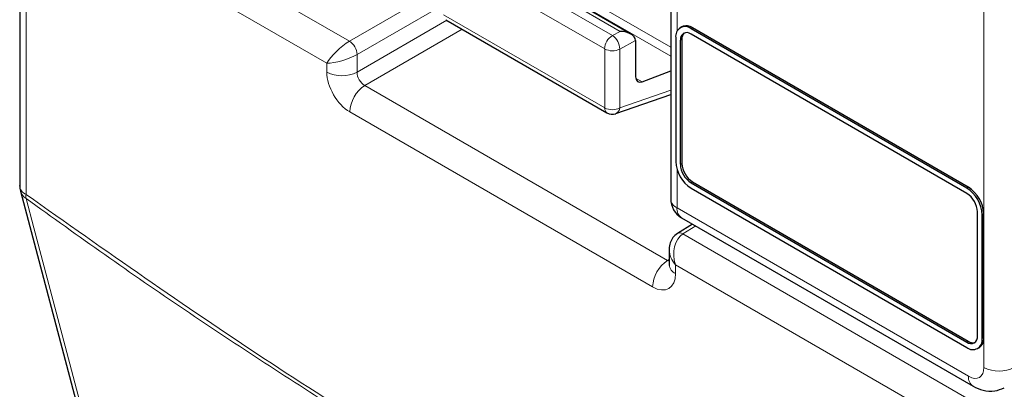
# Paper-space layout 'Blatt4' of a CAD drawing. Header units: millimetres. Extents: x 5 to 418, y 2 to 292.
# Tile 9 of 75: x 88 to 106, y 171 to 178. Entities that reach past the tile are written whole.
import ezdxf

# ---------------------------------------------------------------- set-up
doc = ezdxf.new("R2010")
doc.units = ezdxf.units.MM

psp = doc.layouts.new('Blatt4')

# ---------------------------------------------------------------- linework, layer by layer
at = {"color": 7, "linetype": 'Continuous', "lineweight": 18}
for p, q in [((105.306, 171.635), (105.306, 198.963)), ((88.038, 180.858), (93.591, 177.652)), ((93.171, 177.247), (87.76, 180.371)), ((87.619, 180.289), (87.619, 174.827)), ((95.257, 179.84), (99.522, 177.378)), ((95.299, 179.98), (99.522, 177.542)), ((99.639, 179.716), (99.639, 177.835)), ((95.472, 179.474), (98.447, 177.756)), ((98.591, 177.834), (95.611, 179.554)), ((98.303, 177.51), (95.328, 179.227)), ((93.591, 177.652), (95.269, 178.622)), ((95.269, 178.295), (93.732, 177.408)), ((93.732, 177.081), (95.39, 178.038)), ((95.328, 178.141), (98.303, 176.424)), ((95.672, 177.875), (93.873, 176.836)), ((98.447, 177.756), (98.591, 177.834)), ((99.898, 177.882), (99.927, 177.898)), ((98.873, 177.665), (98.583, 177.509)), ((99.7, 177.67), (99.729, 177.686)), ((98.303, 176.424), (98.303, 177.51)), ((98.583, 177.509), (98.583, 176.422)), ((93.732, 177.408), (93.732, 177.081)), ((93.171, 177.084), (93.171, 177.247)), ((98.875, 176.974), (98.996, 176.904)), ((93.873, 176.836), (99.465, 173.608)), ((98.583, 176.422), (99.522, 176.752)), ((99.187, 173.121), (93.595, 176.349)), ((99.639, 175.289), (99.639, 174.58)), ((99.7, 175.383), (99.729, 175.4)), ((99.898, 175.041), (99.927, 175.057)), ((104.99, 174.943), (105.018, 174.959)), ((99.639, 174.58), (105.023, 171.472)), ((105.272, 174.453), (105.301, 174.469)), ((99.985, 174.245), (99.748, 174.098)), ((99.748, 174.098), (105.3, 170.893)), ((99.465, 173.608), (99.494, 173.626)), ((105.022, 170.406), (99.611, 173.529)), ((99.611, 173.529), (99.611, 173.366)), ((105.272, 172.167), (105.301, 172.183)), ((104.99, 172.101), (105.018, 172.118))]:
    psp.add_line(p, q, dxfattribs=at)
at = {"color": 7, "linetype": 'Continuous', "lineweight": 25}
for p, q in [((87.501, 180.453), (87.501, 174.99)), ((99.522, 179.879), (99.522, 174.743)), ((98.788, 177.785), (95.608, 179.62)), ((95.37, 178.049), (98.344, 176.332)), ((99.727, 177.918), (99.698, 177.902)), ((104.99, 174.943), (99.898, 177.882)), ((105.018, 174.959), (99.927, 177.898)), ((98.873, 177.665), (98.873, 176.997)), ((99.616, 177.719), (99.616, 175.432)), ((99.7, 177.67), (99.7, 175.383)), ((99.729, 177.686), (99.729, 175.4)), ((104.99, 174.845), (99.898, 177.784)), ((98.996, 176.904), (99.522, 177.107)), ((98.511, 176.317), (99.522, 176.672)), ((99.898, 175.041), (104.99, 172.101)), ((99.898, 174.943), (104.99, 172.003)), ((99.927, 175.057), (105.018, 172.118)), ((87.515, 174.888), (91.32, 160.494)), ((99.722, 174.397), (105.106, 171.289)), ((105.188, 172.216), (105.188, 174.502)), ((105.272, 172.167), (105.272, 174.453)), ((105.301, 172.183), (105.301, 174.469)), ((99.925, 174.28), (99.645, 174.106)), ((99.494, 173.808), (99.494, 173.529)), ((105.19, 171.984), (105.218, 172))]:
    psp.add_line(p, q, dxfattribs=at)
at = {"color": 7, "linetype": 'Continuous', "lineweight": 18, "flags": 128}
psp.add_lwpolyline([(87.619, 174.753), (87.763, 174.208), (88.339, 172.029), (90.643, 163.312), (91.424, 160.359)], dxfattribs=at)
at = {"color": 7, "linetype": 'Continuous', "lineweight": 25}
for centre, radius, start, end in [((99.788, 177.747), 0.175, 50.7967, 189.214), ((99.821, 177.689), 0.122, 50.7967, 189.214), ((99.81, 177.735), 0.201, 54.3824, 114.3071), ((99.876, 177.699), 0.148, 134.0045, 184.8598), ((98.444, 176.505), 0.2, 240.0027, 289.3798), ((100.23, 175.46), 0.615, 182.6055, 237.3945), ((100.13, 175.403), 0.43, 182.6055, 237.3945), ((100.159, 175.419), 0.43, 182.6055, 237.3945), ((87.901, 174.99), 0.4, 180, 194.8064), ((104.658, 174.425), 0.615, 2.6055, 57.3945), ((104.687, 174.441), 0.615, 2.6055, 57.3945), ((99.922, 174.743), 0.4, 180, 240.0027), ((104.758, 174.483), 0.43, 2.6055, 57.3945), ((105.067, 172.196), 0.122, 230.7967, 9.214), ((105.105, 172.161), 0.197, 305.0133, 6.2988), ((105.1, 172.139), 0.175, 230.7967, 9.214), ((105.102, 172.239), 0.148, 235.1435, 285.9932)]:
    psp.add_arc(centre, radius, start, end, dxfattribs=at)
at = {"color": 7, "linetype": 'Continuous', "lineweight": 18}
for centre, radius, start, end in [((93.415, 177.388), 0.317, 3.5222, 56.4778), ((98.609, 177.496), 0.307, 121.9772, 177.4454), ((98.276, 177.501), 0.307, 1.4471, 56.2436), ((98.444, 177.784), 0.308, 242.6565, 296.7662), ((93.454, 177.631), 0.616, 242.6565, 296.7662), ((94.211, 176.32), 0.616, 123.2297, 177.3477), ((98.403, 176.414), 0.101, 174.3555, 234.3323), ((98.444, 176.697), 0.308, 242.6565, 296.7662), ((98.459, 176.43), 0.124, 294.3783, 356.6373), ((87.698, 175.007), 0.198, 185.0787, 246.2415), ((87.733, 174.949), 0.226, 195.7134, 239.8477), ((87.888, 174.791), 0.272, 172.5246, 188.0684), ((99.719, 174.761), 0.198, 185.0787, 246.2415), ((99.835, 174.559), 0.198, 173.763, 234.9248), ((99.689, 174.017), 0.1, 54.4735, 116.3419), ((99.803, 173.093), 0.616, 123.2297, 177.3477), ((99.686, 173.543), 0.192, 184.1293, 247.1908), ((105.589, 172.183), 0.616, 242.6565, 296.7662), ((105.219, 171.451), 0.198, 173.7645, 234.9088)]:
    psp.add_arc(centre, radius, start, end, dxfattribs=at)
at = {"color": 7, "linetype": 'Continuous', "lineweight": 25}
for centre, major_axis, ratio, start_param, end_param in [((98.588, 177.669), (0.285, -0.004), 0.577293, 0.017527, 1.570871), ((98.732, 177.746), (-0.1, 0.173), 0.577206, 3.92692, 3.944678), ((99.017, 177.078), (0.103, 0.172), 0.587369, 2.36515, 3.78643)]:
    psp.add_ellipse(centre, major_axis=major_axis, ratio=ratio, start_param=start_param, end_param=end_param, dxfattribs=at)
at = {"color": 7, "linetype": 'Continuous', "lineweight": 18}
for centre, major_axis, ratio, start_param, end_param in [((93.454, 177.41), (0.307, 0.283), 0.264838, 0.885369, 2.438712), ((93.454, 177.41), (0.399, 0.125), 0.264711, 3.844438, 5.397781), ((93.596, 176.839), (-0.3, 0.52), 0.577557, 0.785632, 2.356124), ((93.878, 177.002), (-0.1, 0.173), 0.618558, 0.785635, 2.356127), ((99.894, 173.693), (-0.053, 0.438), 0.71152, 0.311367, 1.86471), ((99.894, 173.693), (0.353, -0.265), 0.711499, 3.664378, 4.418325), ((99.47, 173.774), (-0.09, 0.179), 0.575107, 2.391031, 2.605162), ((99.187, 173.611), (-0.3, 0.52), 0.577206, 2.356428, 3.92692), ((105.023, 171.799), (-0.2, 0.347), 0.577206, 2.356428, 3.92692)]:
    psp.add_ellipse(centre, major_axis=major_axis, ratio=ratio, start_param=start_param, end_param=end_param, dxfattribs=at)
for points, knots in [([(87.619, 174.827), (89.081, 173.796), (92.012, 171.731), (96.417, 169.048), (100.812, 166.655), (103.711, 165.351), (105.164, 164.698)], [0, 0, 0, 0, 0.250822, 0.502682, 0.750834, 1, 1, 1, 1]), ([(105.183, 164.614), (104.46, 164.931), (103.013, 165.567), (100.832, 166.627), (98.643, 167.766), (96.688, 168.857), (94.971, 169.868), (93.495, 170.774), (92.019, 171.717), (90.544, 172.697), (89.077, 173.706), (88.103, 174.405), (87.619, 174.753)], [0, 0, 0, 0, 0.124016, 0.248154, 0.372669, 0.497311, 0.581158, 0.665006, 0.748892, 0.832895, 0.916936, 1, 1, 1, 1])]:
    psp.add_open_spline(points, degree=3, knots=knots, dxfattribs=at)
at = {"color": 7, "linetype": 'Continuous', "lineweight": 25}
for points, knots in [([(99.645, 174.106), (99.615, 174.083), (99.556, 174.037), (99.509, 173.933), (99.489, 173.85), (99.496, 173.801), (99.497, 173.792)], [0, 0, 0, 0, 0.309312, 0.603282, 0.923148, 1, 1, 1, 1]), ([(99.494, 173.529), (99.493, 173.52), (99.492, 173.51), (99.493, 173.514), (99.493, 173.515)], [0, 0, 0, 0, 0.911933, 1, 1, 1, 1]), ([(105.106, 171.289), (105.166, 171.26), (105.292, 171.2), (105.498, 171.184), (105.622, 171.236), (105.679, 171.259)], [0, 0, 0, 0, 0.333697, 0.697753, 1, 1, 1, 1])]:
    psp.add_open_spline(points, degree=3, knots=knots, dxfattribs=at)

doc.saveas('drawing.dxf')
